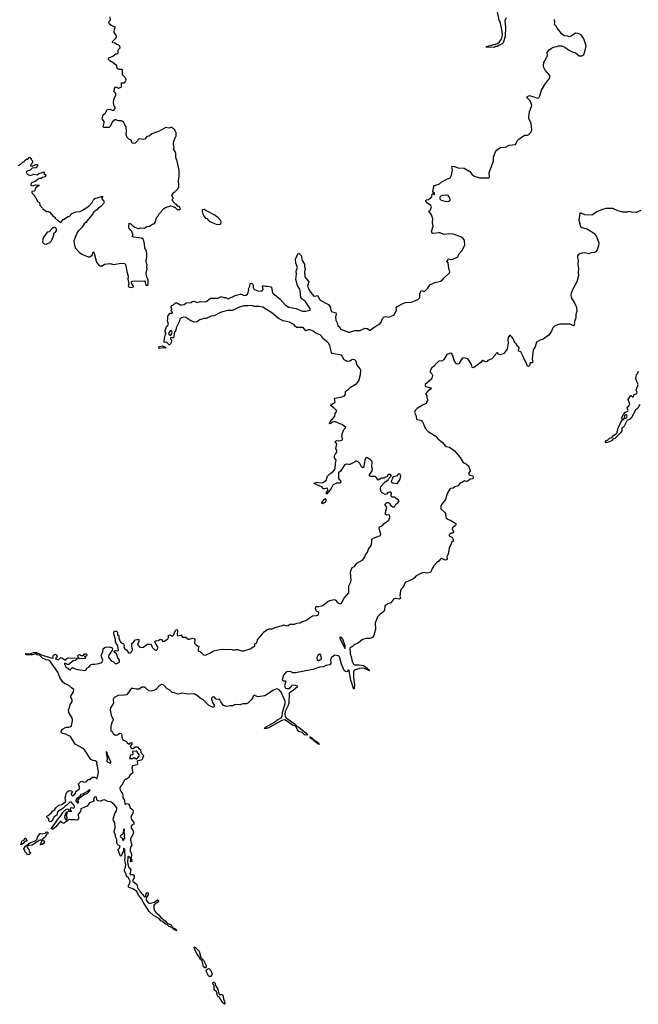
# Model space of a CAD drawing. Extents: x 2386897 to 2565480, y 579156 to 761880.
# Tile 143 of 191: x 2520458 to 2530271, y 643000 to 658611. Entities that reach past the tile are written whole.
import ezdxf

# ---------------------------------------------------------------- set-up
doc = ezdxf.new("R2010")
doc.units = 0

msp = doc.modelspace()

# ---------------------------------------------------------------- linework, layer by layer
at = {"layer": '0CON10XD'}
for points in [[(2520432, 656298), (2520475, 656320), (2520515, 656360), (2520525, 656360), (2520540, 656375), (2520545, 656390), (2520555, 656390), (2520565, 656400), (2520588, 656402), (2520615, 656430), (2520638, 656408), (2520640, 656395), (2520660, 656375), (2520660, 656345), (2520650, 656335), (2520650, 656325), (2520630, 656305), (2520630, 656295), (2520655, 656290), (2520715, 656317), (2520740, 656315), (2520743, 656305), (2520727, 656273), (2520716, 656264), (2520655, 656256), (2520622, 656228), (2520575, 656212), (2520562, 656195), (2520570, 656175), (2520587, 656157), (2520625, 656142), (2520685, 656162), (2520735, 656150), (2520760, 656175), (2520799, 656181), (2520845, 656200), (2520848, 656185), (2520840, 656175), (2520865, 656158), (2520870, 656145), (2520855, 656122), (2520818, 656112), (2520795, 656092), (2520765, 656092), (2520705, 656048), (2520643, 656027), (2520634, 656006), (2520635, 655990), (2520655, 655977), (2520715, 655992), (2520768, 655988), (2520760, 655975), (2520745, 655970), (2520704, 655936), (2520697, 655905), (2520686, 655894), (2520652, 655888), (2520650, 655865), (2520688, 655828), (2520690, 655815), (2520707, 655797), (2520741, 655731), (2520770, 655715), (2520775, 655670), (2520820, 655625), (2520823, 655613), (2520885, 655570), (2520915, 655570), (2520935, 655558), (2520982, 655502), (2521020, 655475), (2521023, 655463), (2521040, 655445), (2521064, 655434), (2521080, 655415), (2521105, 655400), (2521115, 655400), (2521155, 655450), (2521165, 655450), (2521183, 655467), (2521225, 655490), (2521245, 655490), (2521283, 655537), (2521353, 655567), (2521415, 655572), (2521455, 655590), (2521556, 655654), (2521608, 655715), (2521633, 655765), (2521652, 655778), (2521770, 655815), (2521772, 655805), (2521757, 655775), (2521793, 655735), (2521798, 655725), (2521793, 655705), (2521745, 655648), (2521705, 655622), (2521682, 655595), (2521634, 655566), (2521597, 655505), (2521542, 655445), (2521506, 655394), (2521482, 655375), (2521449, 655321), (2521378, 655255), (2521367, 655235), (2521319, 655105), (2521321, 655065), (2521340, 654995), (2521405, 654920), (2521444, 654894), (2521545, 654850), (2521575, 654850), (2521588, 654862), (2521605, 654880), (2521625, 654930), (2521641, 654905), (2521678, 654768), (2521707, 654727), (2521735, 654709), (2521765, 654710), (2521805, 654734), (2521845, 654742), (2521894, 654744), (2521945, 654731), (2522065, 654753), (2522125, 654748), (2522141, 654715), (2522159, 654615), (2522180, 654545), (2522171, 654495), (2522191, 654425), (2522181, 654385), (2522195, 654369), (2522235, 654367), (2522261, 654375), (2522264, 654385), (2522233, 654435), (2522230, 654455), (2522243, 654467), (2522435, 654470), (2522446, 654456), (2522452, 654412), (2522475, 654399), (2522490, 654405), (2522496, 654415), (2522497, 654485), (2522477, 654527), (2522466, 654585), (2522466, 654605), (2522482, 654655), (2522476, 654695), (2522480, 654725), (2522464, 654765), (2522464, 654795), (2522476, 654845), (2522475, 654910), (2522470, 654935), (2522441, 654995), (2522440, 655055), (2522427, 655107), (2522420, 655125), (2522390, 655145), (2522262, 655162), (2522242, 655172), (2522260, 655195), (2522237, 655255), (2522196, 655296), (2522187, 655325), (2522192, 655385), (2522222, 655375), (2522253, 655343), (2522285, 655323), (2522335, 655303), (2522355, 655303), (2522375, 655312), (2522435, 655308), (2522475, 655330), (2522515, 655337), (2522565, 655372), (2522595, 655380), (2522613, 655405), (2522621, 655455), (2522635, 655478), (2522658, 655505), (2522665, 655530), (2522702, 655565), (2522712, 655585), (2522744, 655616), (2522768, 655632), (2522855, 655658), (2522895, 655650), (2522905, 655640), (2522918, 655638), (2522955, 655600), (2522995, 655600), (2523010, 655615), (2522988, 655648), (2522972, 655652), (2522938, 655688), (2522922, 655692), (2522892, 655722), (2522890, 655735), (2522880, 655745), (2522880, 655765), (2522890, 655775), (2522890, 655785), (2522880, 655795), (2522880, 655815), (2522872, 655825), (2522875, 655840), (2522910, 655875), (2522925, 655880), (2522930, 655895), (2522970, 655935), (2522970, 655945), (2522980, 655955), (2522982, 655985), (2522977, 656055), (2522990, 656135), (2522987, 656225), (2522956, 656366), (2522932, 656425), (2522932, 656492), (2522922, 656522), (2522900, 656555), (2522908, 656585), (2522898, 656625), (2522900, 656665), (2522928, 656752), (2522940, 656765), (2522940, 656825), (2522930, 656835), (2522920, 656865), (2522905, 656880), (2522895, 656880), (2522875, 656902), (2522855, 656903), (2522825, 656894), (2522775, 656902), (2522661, 656839), (2522555, 656800), (2522510, 656765), (2522475, 656762), (2522445, 656718), (2522415, 656713), (2522357, 656723), (2522335, 656710), (2522325, 656690), (2522288, 656655), (2522265, 656650), (2522244, 656654), (2522225, 656700), (2522187, 656717), (2522164, 656744), (2522147, 656785), (2522153, 656845), (2522148, 656915), (2522123, 656943), (2522105, 656990), (2522075, 657008), (2522025, 657008), (2521985, 657022), (2521968, 657022), (2521922, 656985), (2521895, 656920), (2521875, 656900), (2521795, 656900), (2521780, 656915), (2521798, 656975), (2521797, 656995), (2521767, 657037), (2521780, 657105), (2521820, 657135), (2521845, 657188), (2521865, 657193), (2521905, 657188), (2521935, 657170), (2521950, 657175), (2521970, 657205), (2521970, 657225), (2521958, 657238), (2521948, 657295), (2521953, 657347), (2521982, 657415), (2521982, 657442), (2521952, 657475), (2521965, 657530), (2521975, 657548), (2522025, 657528), (2522065, 657540), (2522070, 657545), (2522070, 657605), (2522075, 657610), (2522118, 657612), (2522138, 657632), (2522148, 657655), (2522135, 657690), (2522090, 657735), (2522090, 657815), (2522082, 657822), (2522035, 657822), (2522015, 657832), (2522000, 657855), (2521998, 657878), (2521956, 657916), (2521887, 657957), (2521863, 657983), (2521873, 658005), (2521885, 658013), (2521937, 658033), (2521965, 658060), (2521985, 658070), (2522005, 658070), (2522020, 658085), (2522020, 658135), (2522050, 658165), (2522045, 658190), (2522030, 658205), (2521996, 658216), (2521967, 658237), (2521935, 658242), (2521928, 658255), (2521930, 658265), (2521979, 658311), (2521992, 658335), (2521992, 658355), (2521957, 658415), (2521963, 658467), (2521978, 658495), (2521909, 658519), (2521878, 658548), (2521873, 658577), (2521897, 658605), (2521893, 658655)], [(2528175, 658642), (2528153, 658595), (2528164, 658495), (2528160, 658345), (2528129, 658245), (2528106, 658224), (2528062, 658208), (2528035, 658187), (2528006, 658184), (2527985, 658169), (2527858, 658175), (2527860, 658185), (2527920, 658200), (2528037, 658233), (2528070, 658260), (2528099, 658301), (2528116, 658365), (2528111, 658425), (2528087, 658557), (2528066, 658605), (2528031, 658765)], [(2525325, 651310), (2525328, 651345), (2525341, 651375), (2525384, 651416), (2525425, 651443), (2525453, 651475), (2525460, 651495), (2525467, 651573), (2525480, 651625), (2525453, 651663), (2525450, 651690), (2525458, 651712), (2525474, 651726), (2525486, 651765), (2525487, 651785), (2525472, 651805), (2525472, 651825), (2525480, 651835), (2525488, 651885), (2525465, 651900), (2525463, 651917), (2525485, 651938), (2525525, 651932), (2525567, 651943), (2525578, 651952), (2525580, 651975), (2525570, 651995), (2525573, 652047), (2525600, 652115), (2525630, 652145), (2525570, 652195), (2525515, 652212), (2525465, 652238), (2525434, 652236), (2525415, 652228), (2525395, 652208), (2525372, 652205), (2525384, 652236), (2525456, 652325), (2525460, 652365), (2525488, 652405), (2525485, 652416), (2525435, 652463), (2525395, 652490), (2525391, 652505), (2525462, 652545), (2525451, 652605), (2525458, 652612), (2525554, 652626), (2525608, 652645), (2525628, 652675), (2525628, 652715), (2525634, 652726), (2525675, 652752), (2525704, 652786), (2525805, 652843), (2525839, 652885), (2525862, 652985), (2525868, 653055), (2525860, 653075), (2525810, 653135), (2525788, 653205), (2525775, 653217), (2525735, 653222), (2525695, 653198), (2525665, 653192), (2525645, 653198), (2525607, 653217), (2525560, 653290), (2525415, 653320), (2525404, 653335), (2525379, 653439), (2525360, 653475), (2525333, 653505), (2525264, 653555), (2525245, 653595), (2525225, 653617), (2525155, 653642), (2525115, 653671), (2525065, 653696), (2525035, 653695), (2524998, 653678), (2524955, 653731), (2524855, 653729), (2524835, 653745), (2524808, 653778), (2524735, 653818), (2524635, 653837), (2524565, 653872), (2524455, 653963), (2524312, 654052), (2524255, 654066), (2524185, 654066), (2524135, 654082), (2524075, 654072), (2524013, 654077), (2523930, 654050), (2523835, 654002), (2523755, 653999), (2523675, 653982), (2523634, 653966), (2523545, 653915), (2523495, 653910), (2523417, 653875), (2523378, 653872), (2523315, 653855), (2523265, 653821), (2523235, 653813), (2523174, 653835), (2523095, 653890), (2523055, 653896), (2523018, 653882), (2522996, 653864), (2522985, 653822), (2522942, 653725), (2522935, 653690), (2522913, 653657), (2522898, 653565), (2522885, 653562), (2522875, 653570), (2522850, 653565), (2522850, 653545), (2522860, 653540), (2522867, 653525), (2522861, 653495), (2522848, 653472), (2522835, 653458), (2522828, 653458), (2522785, 653500), (2522763, 653493), (2522748, 653498), (2522757, 653563), (2522773, 653627), (2522780, 653635), (2522765, 653660), (2522764, 653685), (2522784, 653745), (2522808, 653765), (2522817, 653783), (2522802, 653835), (2522810, 653865), (2522808, 653902), (2522815, 653920), (2522845, 653960), (2522875, 653960), (2522880, 653965), (2522878, 653978), (2522860, 653995), (2522860, 654005), (2522870, 654015), (2522858, 654055), (2522865, 654080), (2522898, 654092), (2522928, 654122), (2522955, 654120), (2523005, 654090), (2523025, 654090), (2523065, 654097), (2523100, 654120), (2523175, 654130), (2523199, 654141), (2523225, 654149), (2523275, 654130), (2523325, 654141), (2523405, 654140), (2523425, 654148), (2523465, 654182), (2523490, 654195), (2523605, 654198), (2523655, 654220), (2523690, 654205), (2523725, 654206), (2523766, 654186), (2523875, 654240), (2523955, 654262), (2523975, 654261), (2524015, 654239), (2524045, 654243), (2524069, 654261), (2524088, 654305), (2524093, 654325), (2524088, 654345), (2524106, 654384), (2524115, 654430), (2524135, 654432), (2524150, 654425), (2524162, 654395), (2524160, 654365), (2524170, 654345), (2524180, 654335), (2524235, 654314), (2524275, 654308), (2524306, 654314), (2524320, 654335), (2524310, 654385), (2524315, 654390), (2524335, 654392), (2524364, 654384), (2524395, 654387), (2524440, 654375), (2524456, 654355), (2524460, 654295), (2524473, 654273), (2524590, 654180), (2524670, 654090), (2524725, 654052), (2524845, 654032), (2524945, 653992), (2524995, 653988), (2525066, 654005), (2525066, 654025), (2525052, 654055), (2524986, 654146), (2524939, 654179), (2524915, 654205), (2524908, 654318), (2524900, 654340), (2524863, 654395), (2524840, 654490), (2524848, 654578), (2524845, 654625), (2524862, 654685), (2524838, 654752), (2524833, 654815), (2524875, 654908), (2524895, 654900), (2524922, 654872), (2524941, 654795), (2524974, 654735), (2524974, 654694), (2524984, 654664), (2524978, 654615), (2524983, 654535), (2525044, 654455), (2525023, 654385), (2525057, 654315), (2525125, 654229), (2525135, 654227), (2525181, 654241), (2525225, 654164), (2525356, 654096), (2525388, 654048), (2525395, 654005), (2525405, 653986), (2525472, 653962), (2525479, 653945), (2525466, 653895), (2525472, 653845), (2525492, 653805), (2525504, 653764), (2525534, 653735), (2525546, 653706), (2525675, 653658), (2525695, 653658), (2525775, 653683), (2525856, 653684), (2525935, 653723), (2525975, 653717), (2526005, 653688), (2526015, 653687), (2526096, 653745), (2526164, 653785), (2526194, 653815), (2526211, 653875), (2526239, 653901), (2526265, 653907), (2526315, 653893), (2526392, 653925), (2526429, 653991), (2526434, 654015), (2526429, 654045), (2526444, 654065), (2526545, 654116), (2526585, 654126), (2526675, 654133), (2526775, 654173), (2526803, 654205), (2526807, 654265), (2526825, 654320), (2526865, 654308), (2526882, 654308), (2526932, 654355), (2526965, 654408), (2527045, 654442), (2527135, 654468), (2527159, 654481), (2527191, 654519), (2527273, 654597), (2527282, 654615), (2527267, 654665), (2527252, 654755), (2527245, 654770), (2527230, 654775), (2527242, 654788), (2527252, 654818), (2527295, 654807), (2527327, 654813), (2527406, 654854), (2527424, 654895), (2527469, 654945), (2527517, 655035), (2527511, 655115), (2527485, 655147), (2527455, 655167), (2527335, 655210), (2527276, 655214), (2527185, 655207), (2527125, 655232), (2527105, 655234), (2527015, 655221), (2527000, 655225), (2526990, 655255), (2527014, 655336), (2527006, 655395), (2527009, 655455), (2526991, 655515), (2526948, 655575), (2526972, 655595), (2526988, 655645), (2526978, 655668), (2526925, 655700), (2526900, 655735), (2526900, 655745), (2526910, 655755), (2526945, 655762), (2526998, 655802), (2527000, 655845), (2527012, 655858), (2527038, 655842), (2527038, 655868), (2527022, 655872), (2527010, 655885), (2527028, 655965), (2527037, 655983), (2527115, 656010), (2527146, 656034), (2527244, 656086), (2527286, 656104), (2527307, 656145), (2527322, 656225), (2527310, 656290), (2527354, 656284), (2527415, 656264), (2527510, 656255), (2527596, 656206), (2527631, 656161), (2527665, 656132), (2527750, 656105), (2527897, 656103), (2527912, 656115), (2527904, 656186), (2527960, 656325), (2527974, 656375), (2527972, 656435), (2527992, 656475), (2528004, 656516), (2528025, 656546), (2528082, 656585), (2528165, 656591), (2528220, 656620), (2528320, 656630), (2528330, 656640), (2528353, 656695), (2528375, 656719), (2528465, 656778), (2528515, 656779), (2528528, 656785), (2528572, 656835), (2528584, 656865), (2528571, 656965), (2528536, 657045), (2528533, 657065), (2528543, 657157), (2528579, 657235), (2528580, 657255), (2528556, 657326), (2528498, 657385), (2528545, 657408), (2528615, 657390), (2528665, 657365), (2528691, 657375), (2528709, 657405), (2528735, 657494), (2528787, 657583), (2528865, 657689), (2528869, 657705), (2528866, 657725), (2528795, 657813), (2528774, 657854), (2528769, 657885), (2528774, 657935), (2528800, 657975), (2528813, 658015), (2528830, 658035), (2528832, 658055), (2528824, 658074), (2528825, 658090), (2528856, 658134), (2528895, 658160), (2528945, 658182), (2528985, 658188), (2529005, 658198), (2529055, 658198), (2529106, 658176), (2529164, 658134), (2529222, 658102), (2529275, 658087), (2529335, 658040), (2529375, 658037), (2529405, 658060), (2529412, 658075), (2529434, 658145), (2529442, 658195), (2529408, 658308), (2529374, 658354), (2529341, 658381), (2529315, 658392), (2529275, 658396), (2529205, 658352), (2529175, 658342), (2529152, 658352), (2529094, 658354), (2529052, 658385), (2529038, 658415), (2528986, 658476), (2528973, 658503), (2528942, 658535), (2528948, 658565), (2528940, 658615)], [(2527225, 655730), (2527265, 655732), (2527285, 655750), (2527287, 655773), (2527272, 655805), (2527255, 655822), (2527235, 655827), (2527165, 655822), (2527140, 655815), (2527122, 655795), (2527123, 655773), (2527145, 655748), (2527225, 655730)], [(2523625, 655362), (2523650, 655375), (2523652, 655405), (2523636, 655436), (2523602, 655475), (2523545, 655518), (2523442, 655572), (2523415, 655580), (2523385, 655600), (2523352, 655598), (2523350, 655565), (2523360, 655555), (2523362, 655535), (2523385, 655490), (2523407, 655467), (2523425, 655458), (2523465, 655418), (2523519, 655389), (2523575, 655370), (2523625, 655362)], [(2530310, 655585), (2530235, 655553), (2530165, 655558), (2530125, 655568), (2530095, 655560), (2530025, 655560), (2529945, 655580), (2529865, 655617), (2529755, 655617), (2529685, 655598), (2529625, 655570), (2529535, 655510), (2529425, 655517), (2529365, 655545), (2529345, 655544), (2529329, 655435), (2529353, 655333), (2529375, 655317), (2529455, 655293), (2529520, 655260), (2529566, 655226), (2529600, 655185), (2529642, 655075), (2529639, 655025), (2529617, 654963), (2529595, 654932), (2529575, 654918), (2529525, 654914), (2529485, 654900), (2529425, 654914), (2529375, 654912), (2529326, 654895), (2529305, 654865), (2529305, 654835), (2529315, 654795), (2529311, 654735), (2529320, 654665), (2529314, 654605), (2529322, 654555), (2529295, 654453), (2529233, 654337), (2529207, 654275), (2529202, 654245), (2529213, 654193), (2529247, 654145), (2529291, 654051), (2529294, 653985), (2529281, 653939), (2529281, 653921), (2529281, 653885), (2529260, 653825), (2529252, 653768), (2529245, 653760), (2529195, 653783), (2529025, 653784), (2528945, 653756), (2528914, 653726), (2528896, 653674), (2528849, 653611), (2528763, 653547), (2528715, 653531), (2528655, 653496), (2528633, 653427), (2528601, 653375), (2528589, 653235), (2528597, 653183), (2528585, 653170), (2528555, 653170), (2528550, 653165), (2528548, 653135), (2528528, 653112), (2528515, 653116), (2528505, 653130), (2528496, 653166), (2528474, 653195), (2528432, 653295), (2528405, 653343), (2528375, 653354), (2528369, 653365), (2528372, 653388), (2528382, 653398), (2528380, 653415), (2528355, 653430), (2528340, 653465), (2528318, 653488), (2528303, 653517), (2528286, 653555), (2528255, 653596), (2528244, 653606), (2528228, 653605), (2528208, 653572), (2528202, 653535), (2528208, 653485), (2528190, 653385), (2528139, 653321), (2528085, 653300), (2528055, 653310), (2528038, 653328), (2528025, 653330), (2528000, 653305), (2528000, 653295), (2527948, 653232), (2527885, 653210), (2527875, 653190), (2527845, 653188), (2527805, 653210), (2527795, 653210), (2527772, 653178), (2527655, 653089), (2527634, 653095), (2527622, 653145), (2527583, 653213), (2527565, 653232), (2527545, 653240), (2527491, 653251), (2527475, 653247), (2527425, 653157), (2527405, 653148), (2527385, 653154), (2527357, 653195), (2527325, 653298), (2527314, 653314), (2527295, 653324), (2527235, 653301), (2527186, 653224), (2527166, 653204), (2527105, 653198), (2527048, 653145), (2527036, 653124), (2526995, 653092), (2526971, 653045), (2526971, 653025), (2526997, 652997), (2527004, 652975), (2527001, 652945), (2526984, 652906), (2526890, 652825), (2526892, 652805), (2526905, 652793), (2526955, 652778), (2526977, 652777), (2526990, 652765), (2526928, 652715), (2526900, 652685), (2526900, 652675), (2526918, 652655), (2526918, 652618), (2526928, 652595), (2526928, 652575), (2526910, 652545), (2526908, 652525), (2526845, 652498), (2526762, 652445), (2526732, 652415), (2526722, 652385), (2526742, 652342), (2526752, 652282), (2526763, 652273), (2526820, 652260), (2526844, 652244), (2526860, 652215), (2526888, 652135), (2526935, 652080), (2527060, 652010), (2527091, 651965), (2527158, 651915), (2527215, 651846), (2527275, 651832), (2527353, 651773), (2527445, 651668), (2527495, 651588), (2527545, 651564), (2527576, 651536), (2527606, 651465), (2527606, 651454), (2527582, 651425), (2527583, 651395), (2527645, 651377), (2527653, 651345), (2527645, 651333), (2527605, 651324), (2527564, 651296), (2527545, 651291), (2527515, 651300), (2527483, 651277), (2527445, 651263), (2527409, 651221), (2527358, 651205), (2527335, 651186), (2527295, 651179), (2527276, 651165), (2527240, 651100), (2527213, 651005), (2527155, 650932), (2527136, 650895), (2527136, 650855), (2527194, 650804), (2527210, 650780), (2527216, 650725), (2527225, 650711), (2527251, 650691), (2527305, 650668), (2527378, 650625), (2527378, 650605), (2527370, 650590), (2527336, 650564)], [(2520875, 655053), (2520935, 655078), (2520962, 655105), (2521000, 655195), (2521000, 655225), (2521020, 655235), (2521040, 655265), (2521040, 655295), (2521018, 655318), (2521005, 655320), (2520995, 655310), (2520985, 655310), (2520925, 655250), (2520895, 655240), (2520835, 655160), (2520823, 655125), (2520822, 655085), (2520845, 655058), (2520875, 655053)], [(2522855, 653610), (2522867, 653623), (2522878, 653655), (2522872, 653675), (2522855, 653687), (2522845, 653680), (2522818, 653635), (2522824, 653624), (2522845, 653610), (2522855, 653610)], [(2522675, 653400), (2522663, 653415), (2522675, 653428), (2522725, 653438), (2522753, 653423), (2522778, 653418), (2522765, 653404), (2522735, 653408), (2522675, 653400)], [(2530295, 652508), (2530265, 652450), (2530228, 652422), (2530156, 652295), (2530125, 652268), (2530095, 652260), (2530042, 652158), (2530011, 652135), (2530007, 652095), (2529985, 652056), (2529899, 651971), (2529869, 651961), (2529845, 651935), (2529795, 651913), (2529755, 651905), (2529745, 651915), (2529765, 651942), (2529788, 651952), (2529815, 651975), (2529852, 651988), (2529879, 652021), (2529930, 652055), (2529952, 652135), (2529998, 652242), (2530022, 652268), (2530035, 652270), (2530052, 652288), (2530075, 652291), (2530085, 652299), (2530092, 652325), (2530087, 652337), (2530075, 652346), (2530054, 652336), (2530048, 652292), (2530040, 652280), (2530015, 652280), (2530010, 652305), (2530035, 652353), (2530065, 652386), (2530102, 652405), (2530110, 652415), (2530094, 652455), (2530127, 652495), (2530134, 652515), (2530112, 652588), (2530145, 652650), (2530155, 652652), (2530185, 652630), (2530195, 652630), (2530202, 652665), (2530246, 652684), (2530250, 652705), (2530238, 652735), (2530267, 652825), (2530264, 652845), (2530246, 652875), (2530234, 652925), (2530241, 652985), (2530261, 653009), (2530273, 653037)], [(2520984, 645776), (2520965, 645778), (2520963, 645785), (2520975, 645805), (2521074, 645946), (2521111, 645989), (2521141, 646039), (2521192, 646088), (2521215, 646098), (2521226, 646096), (2521232, 646085), (2521232, 646062), (2521265, 646060), (2521275, 646050), (2521280, 646065), (2521260, 646085), (2521268, 646115), (2521275, 646120), (2521315, 646112), (2521325, 646130), (2521322, 646155), (2521293, 646173), (2521280, 646205), (2521253, 646207), (2521204, 646155), (2521173, 646137), (2521140, 646105), (2521060, 646050), (2521045, 645997), (2521002, 645975), (2520970, 645905), (2520950, 645895), (2520925, 645898), (2520918, 645915), (2520920, 645945), (2520905, 645950), (2520894, 645964), (2520890, 645985), (2520928, 646002), (2520930, 646015), (2520959, 646031), (2520976, 646064), (2521013, 646087), (2521032, 646115), (2521078, 646155), (2521125, 646167), (2521188, 646215), (2521181, 646275), (2521189, 646309), (2521194, 646345), (2521205, 646363), (2521245, 646392), (2521280, 646385), (2521290, 646375), (2521290, 646365), (2521273, 646345), (2521272, 646325), (2521295, 646310), (2521315, 646312), (2521345, 646350), (2521350, 646375), (2521407, 646415), (2521409, 646459), (2521392, 646485), (2521392, 646495), (2521422, 646528), (2521445, 646536), (2521475, 646522), (2521505, 646528), (2521525, 646539), (2521545, 646566), (2521578, 646562), (2521594, 646585), (2521615, 646601), (2521645, 646600), (2521660, 646595), (2521675, 646580), (2521685, 646580), (2521710, 646675), (2521692, 646782), (2521680, 646805), (2521688, 646835), (2521673, 646853), (2521662, 646862), (2521625, 646867), (2521584, 646884), (2521486, 647036), (2521455, 647061), (2521335, 647122), (2521265, 647245), (2521225, 647260), (2521191, 647281), (2521135, 647293), (2521114, 647314), (2521115, 647332), (2521138, 647362), (2521195, 647394), (2521235, 647394), (2521265, 647403), (2521277, 647415), (2521294, 647495), (2521293, 647525), (2521236, 647625), (2521230, 647665), (2521250, 647705), (2521256, 647754), (2521276, 647775), (2521288, 647802), (2521290, 647825), (2521269, 647865), (2521268, 647885), (2521310, 647955), (2521314, 647994), (2521278, 648018), (2521250, 648050), (2521170, 648085), (2521137, 648115), (2521095, 648184), (2521065, 648265), (2520935, 648444), (2520915, 648459), (2520875, 648462), (2520819, 648489), (2520774, 648534), (2520735, 648540), (2520708, 648558), (2520682, 648548), (2520661, 648541), (2520565, 648541), (2520554, 648544), (2520549, 648555), (2520555, 648561), (2520621, 648559), (2520675, 648579), (2520725, 648579), (2520803, 648543), (2520950, 648495), (2520985, 648490), (2520990, 648495), (2520990, 648525), (2521015, 648550), (2521035, 648542), (2521052, 648515), (2521040, 648495), (2521020, 648485), (2521030, 648475), (2521066, 648464), (2521080, 648465), (2521090, 648475), (2521090, 648485), (2521107, 648493), (2521125, 648493), (2521175, 648462), (2521187, 648463), (2521205, 648482), (2521225, 648491), (2521357, 648487), (2521368, 648472), (2521345, 648453), (2521305, 648448), (2521265, 648410), (2521255, 648410), (2521242, 648388), (2521215, 648390), (2521175, 648410), (2521170, 648405), (2521168, 648395), (2521192, 648352), (2521226, 648326), (2521235, 648310), (2521255, 648301), (2521266, 648304), (2521274, 648326), (2521295, 648342), (2521335, 648318), (2521375, 648306), (2521489, 648291), (2521505, 648300), (2521526, 648334), (2521555, 648346), (2521593, 648387), (2521614, 648394), (2521645, 648391), (2521715, 648401), (2521761, 648419), (2521776, 648455), (2521753, 648515), (2521752, 648535), (2521776, 648585), (2521780, 648635), (2521815, 648660), (2521885, 648669), (2521923, 648653), (2521930, 648635), (2521923, 648615), (2521872, 648538), (2521869, 648505), (2521874, 648495), (2521908, 648445), (2521945, 648428), (2521972, 648405), (2522000, 648405), (2522039, 648425), (2522043, 648455), (2522012, 648495), (2521992, 648555), (2521965, 648578), (2521957, 648595), (2521960, 648605), (2521975, 648610), (2522015, 648602), (2522024, 648616), (2522012, 648685), (2521979, 648745), (2521977, 648785), (2521950, 648875), (2521953, 648905), (2521965, 648918), (2521997, 648917), (2522008, 648895), (2522010, 648855), (2522030, 648845), (2522028, 648805), (2522050, 648755), (2522062, 648735), (2522106, 648716), (2522114, 648695), (2522112, 648665), (2522125, 648638), (2522155, 648613), (2522185, 648572), (2522215, 648574), (2522239, 648595), (2522246, 648625), (2522234, 648676), (2522239, 648721), (2522268, 648745), (2522285, 648772), (2522335, 648790), (2522350, 648785), (2522347, 648755), (2522327, 648705), (2522365, 648662), (2522385, 648656), (2522417, 648663), (2522485, 648708), (2522525, 648712), (2522543, 648703), (2522561, 648665), (2522602, 648622), (2522615, 648613), (2522635, 648617), (2522656, 648656), (2522607, 648735), (2522602, 648755), (2522607, 648763), (2522660, 648770), (2522685, 648788), (2522705, 648782), (2522725, 648760), (2522755, 648760), (2522808, 648795), (2522820, 648815), (2522820, 648855), (2522845, 648858), (2522865, 648840), (2522888, 648842), (2522900, 648855), (2522928, 648925), (2522945, 648942), (2522955, 648940), (2522962, 648925), (2522958, 648855), (2522965, 648840), (2523018, 648852), (2523025, 648860), (2523030, 648835), (2523042, 648822), (2523095, 648820), (2523128, 648788), (2523145, 648787), (2523197, 648803), (2523225, 648798), (2523236, 648786), (2523238, 648775), (2523228, 648725), (2523255, 648700), (2523300, 648675), (2523288, 648632), (2523290, 648605), (2523328, 648588), (2523375, 648540), (2523405, 648537), (2523425, 648544), (2523475, 648566), (2523518, 648595), (2523535, 648607), (2523585, 648613), (2523632, 648628), (2523685, 648633), (2523825, 648628), (2523855, 648613), (2523886, 648624), (2523915, 648626), (2523975, 648604), (2524015, 648602), (2524112, 648635), (2524188, 648682), (2524190, 648715), (2524218, 648732), (2524231, 648779), (2524335, 648905), (2524385, 648941), (2524415, 648954), (2524464, 648954), (2524505, 648976), (2524624, 649006), (2524645, 649017), (2524695, 649001), (2524714, 649006), (2524745, 649026), (2524815, 649028), (2524855, 649042), (2524905, 649048), (2524940, 649070), (2524996, 649084), (2525055, 649130), (2525105, 649160), (2525165, 649164), (2525198, 649175), (2525204, 649205), (2525199, 649215), (2525185, 649222), (2525165, 649234), (2525159, 649245), (2525150, 649275), (2525155, 649300), (2525165, 649306), (2525205, 649305), (2525265, 649325), (2525344, 649386), (2525375, 649400), (2525447, 649417), (2525465, 649410), (2525505, 649368), (2525525, 649356), (2525555, 649352), (2525565, 649361), (2525605, 649440), (2525678, 649525), (2525677, 649637), (2525709, 649701), (2525714, 649725), (2525706, 649844), (2525712, 649875), (2525734, 649925), (2525766, 649944), (2525807, 649993), (2525900, 650045), (2525930, 650095), (2525942, 650128), (2525973, 650167), (2525990, 650215), (2526031, 650275), (2526044, 650325), (2526045, 650368), (2526062, 650388), (2526125, 650411), (2526179, 650431), (2526189, 650455), (2526170, 650505), (2526160, 650555), (2526172, 650568), (2526210, 650585), (2526238, 650625), (2526313, 650677), (2526330, 650725), (2526325, 650758), (2526315, 650762), (2526275, 650758), (2526262, 650765), (2526262, 650798), (2526281, 650875), (2526273, 650893), (2526255, 650910), (2526253, 650927), (2526280, 650955), (2526307, 650957), (2526323, 650943), (2526345, 650908), (2526378, 650888), (2526402, 650888), (2526422, 650928), (2526455, 650950), (2526478, 650985), (2526455, 651010), (2526433, 651013), (2526405, 651040), (2526365, 651040), (2526350, 651055), (2526358, 651105), (2526345, 651120), (2526325, 651122), (2526300, 651115), (2526275, 651088), (2526255, 651082), (2526205, 651112), (2526194, 651124), (2526186, 651146), (2526179, 651175), (2526185, 651208), (2526250, 651280), (2526303, 651317), (2526314, 651336), (2526348, 651372), (2526350, 651385), (2526338, 651398), (2526305, 651398), (2526285, 651370), (2526255, 651360), (2526238, 651342), (2526195, 651340), (2526145, 651308), (2526122, 651342), (2526095, 651367), (2526026, 651366), (2526008, 651375), (2526004, 651396), (2526050, 651460), (2526053, 651483), (2526044, 651524), (2526047, 651595), (2526042, 651612), (2526020, 651635), (2525976, 651666), (2525955, 651670), (2525948, 651665), (2525935, 651630), (2525917, 651525), (2525905, 651510), (2525895, 651510), (2525881, 651521), (2525852, 651575), (2525829, 651599), (2525805, 651612), (2525785, 651610), (2525770, 651595), (2525695, 651560), (2525675, 651557), (2525643, 651563), (2525625, 651559), (2525605, 651544), (2525544, 651455), (2525514, 651425), (2525515, 651338), (2525558, 651285), (2525535, 651262), (2525485, 651261), (2525431, 651239), (2525390, 651165), (2525325, 651090), (2525327, 651115), (2525344, 651145), (2525344, 651165), (2525335, 651182), (2525295, 651172), (2525265, 651174), (2525255, 651200), (2525130, 651255), (2525130, 651265), (2525175, 651280), (2525225, 651267), (2525265, 651272), (2525325, 651310)], [(2526445, 651260), (2526480, 651305), (2526502, 651368), (2526500, 651395), (2526485, 651410), (2526462, 651408), (2526437, 651373), (2526405, 651370), (2526372, 651358), (2526370, 651335), (2526353, 651307), (2526352, 651285), (2526375, 651268), (2526445, 651260)], [(2525265, 650934), (2525248, 650945), (2525250, 650955), (2525285, 651006), (2525305, 651022), (2525316, 651005), (2525312, 650975), (2525297, 650955), (2525265, 650934)], [(2527336, 650564), (2527321, 650555), (2527316, 650535), (2527338, 650495), (2527336, 650474), (2527325, 650468), (2527305, 650472), (2527295, 650468), (2527270, 650445), (2527268, 650435), (2527274, 650424), (2527316, 650406), (2527336, 650365), (2527336, 650345), (2527314, 650326), (2527292, 650275), (2527268, 650242), (2527267, 650185), (2527249, 650125), (2527232, 650095), (2527238, 650065), (2527228, 650045), (2527205, 650040), (2527165, 650063), (2527144, 650066), (2527126, 650054), (2527107, 650025), (2527068, 650002), (2527025, 649953), (2526999, 649911), (2526984, 649866), (2526972, 649848), (2526925, 649838), (2526855, 649848), (2526748, 649792), (2526715, 649755), (2526686, 649734), (2526575, 649690), (2526539, 649615), (2526510, 649580), (2526498, 649555), (2526489, 649475), (2526496, 649434), (2526475, 649425), (2526432, 649432), (2526415, 649435), (2526395, 649428), (2526345, 649364), (2526295, 649350), (2526261, 649329), (2526249, 649311), (2526242, 649248), (2526232, 649228), (2526215, 649211), (2526175, 649188), (2526136, 649145), (2526098, 649045), (2526100, 648955), (2526090, 648905), (2526074, 648845), (2526055, 648816), (2526015, 648802), (2525955, 648800), (2525897, 648785), (2525831, 648729), (2525765, 648701), (2525735, 648675), (2525705, 648659), (2525696, 648645), (2525701, 648555), (2525717, 648517), (2525734, 648434), (2525755, 648394), (2525775, 648382), (2525845, 648381), (2525905, 648370), (2525936, 648355), (2526010, 648295), (2525995, 648294), (2525927, 648327), (2525885, 648331), (2525848, 648325), (2525765, 648299), (2525754, 648265), (2525754, 648174), (2525769, 648065), (2525765, 648000), (2525755, 648002), (2525745, 648027), (2525712, 648142), (2525684, 648294), (2525675, 648300), (2525665, 648298), (2525658, 648275), (2525645, 648270), (2525625, 648276), (2525605, 648294), (2525562, 648392), (2525536, 648495), (2525525, 648514), (2525510, 648525), (2525455, 648534), (2525403, 648497), (2525388, 648465), (2525391, 648405), (2525376, 648384), (2525316, 648374), (2525277, 648353), (2525215, 648345), (2525107, 648307), (2524835, 648255), (2524790, 648255), (2524755, 648278), (2524697, 648273), (2524677, 648263), (2524643, 648217), (2524623, 648145), (2524635, 648127), (2524675, 648131), (2524680, 648125), (2524659, 648051), (2524661, 648035), (2524675, 648015), (2524695, 648005), (2524725, 648009), (2524751, 648025), (2524785, 648061), (2524805, 648067), (2524846, 648056), (2524862, 648035), (2524796, 647974), (2524734, 647935), (2524727, 647775), (2524712, 647725), (2524671, 647645), (2524662, 647595), (2524669, 647565), (2524684, 647544), (2524810, 647450), (2524839, 647419), (2524885, 647395), (2524995, 647305), (2525021, 647275), (2525015, 647269), (2524975, 647272), (2524940, 647310), (2524888, 647328), (2524863, 647353), (2524839, 647409), (2524785, 647425), (2524675, 647505), (2524655, 647511), (2524615, 647502), (2524405, 647385), (2524375, 647373), (2524338, 647375), (2524359, 647395), (2524498, 647472), (2524535, 647503), (2524606, 647544), (2524620, 647565), (2524628, 647625), (2524669, 647771), (2524669, 647809), (2524605, 647949), (2524575, 647987), (2524555, 647998), (2524535, 648000), (2524485, 647980), (2524345, 647890), (2524235, 647877), (2524175, 647900), (2524163, 647887), (2524152, 647855), (2524128, 647825), (2524075, 647777), (2524054, 647766), (2523995, 647762), (2523950, 647750), (2523875, 647751), (2523835, 647731), (2523795, 647734), (2523745, 647724), (2523690, 647740), (2523646, 647796), (2523625, 647840), (2523605, 647833), (2523575, 647838), (2523548, 647868), (2523525, 647876), (2523508, 647865), (2523500, 647845), (2523518, 647785), (2523543, 647743), (2523542, 647725), (2523525, 647708), (2523452, 647742), (2523368, 647828), (2523318, 647855), (2523280, 647890), (2523225, 647922), (2523115, 647920), (2523045, 647935), (2522965, 647916), (2522915, 647940), (2522875, 647946), (2522847, 647977), (2522795, 648003), (2522745, 648062), (2522725, 648072), (2522705, 648072), (2522669, 648051), (2522615, 647990), (2522585, 647975), (2522545, 647965), (2522505, 647970), (2522455, 648018), (2522435, 648027), (2522395, 648026), (2522352, 647998), (2522305, 647997), (2522255, 648009), (2522225, 648006), (2522155, 647909), (2522119, 647901), (2522022, 647898), (2521987, 647883), (2521958, 647862), (2521942, 647835), (2521946, 647775), (2521899, 647699), (2521894, 647665), (2521908, 647585), (2521938, 647515), (2521934, 647495), (2521912, 647455), (2521912, 647435), (2521904, 647416), (2521905, 647340), (2521923, 647323), (2521938, 647295), (2521975, 647268), (2522005, 647273), (2522045, 647297), (2522065, 647296), (2522079, 647275), (2522076, 647225), (2522095, 647193), (2522150, 647165), (2522162, 647145), (2522185, 647128), (2522205, 647132), (2522215, 647147), (2522235, 647150), (2522237, 647125), (2522210, 647095), (2522210, 647085), (2522221, 647071), (2522235, 647058), (2522255, 647057), (2522295, 647082), (2522325, 647080), (2522355, 647050), (2522375, 647040), (2522377, 646995), (2522420, 646945), (2522407, 646895), (2522398, 646882), (2522385, 646873), (2522338, 646862), (2522322, 646848), (2522328, 646805), (2522320, 646795), (2522245, 646780), (2522237, 646745), (2522252, 646675), (2522248, 646665), (2522209, 646641), (2522185, 646594), (2522155, 646572), (2522135, 646568), (2522122, 646555), (2522077, 646475), (2522055, 646453), (2522047, 646425), (2522051, 646395), (2522086, 646336), (2522092, 646315), (2522092, 646275), (2522120, 646235), (2522128, 646175), (2522138, 646172), (2522165, 646183), (2522187, 646175), (2522209, 646115), (2522251, 646085), (2522258, 646065), (2522254, 646035), (2522222, 645965), (2522231, 645931), (2522270, 645885), (2522266, 645854), (2522240, 645845), (2522228, 645825), (2522228, 645795), (2522255, 645762), (2522262, 645715), (2522218, 645625), (2522216, 645605), (2522236, 645525), (2522216, 645494), (2522208, 645455), (2522208, 645435), (2522229, 645385), (2522228, 645315), (2522238, 645265), (2522225, 645258), (2522214, 645264), (2522220, 645305), (2522210, 645325), (2522185, 645347), (2522175, 645340), (2522167, 645255), (2522184, 645175), (2522202, 645162), (2522219, 645135), (2522218, 645112), (2522205, 645070), (2522215, 645053), (2522235, 645060), (2522256, 645056), (2522273, 645035), (2522274, 645005), (2522249, 644965), (2522253, 644955), (2522317, 644897), (2522331, 644835), (2522353, 644815), (2522368, 644785), (2522430, 644710), (2522445, 644706), (2522456, 644714), (2522465, 644752), (2522474, 644766), (2522485, 644771), (2522497, 644767), (2522494, 644736), (2522470, 644700), (2522464, 644655), (2522472, 644635), (2522495, 644610), (2522515, 644601), (2522535, 644601), (2522598, 644622), (2522644, 644656), (2522662, 644645), (2522661, 644635), (2522642, 644615), (2522598, 644582), (2522587, 644565), (2522583, 644523), (2522596, 644485), (2522616, 644455), (2522672, 644412), (2522694, 644374), (2522765, 644325), (2522795, 644289), (2522858, 644258), (2522879, 644219), (2522922, 644195), (2522948, 644165), (2522905, 644185), (2522869, 644219), (2522830, 644235), (2522801, 644261), (2522765, 644277), (2522725, 644315), (2522698, 644325), (2522669, 644359), (2522625, 644388), (2522578, 644408), (2522511, 644471), (2522411, 644631), (2522397, 644667), (2522341, 644731), (2522316, 644786), (2522265, 644826), (2522185, 644858), (2522182, 644885), (2522205, 644922), (2522209, 644955), (2522185, 645006), (2522151, 645031), (2522145, 645060), (2522121, 645115), (2522121, 645135), (2522135, 645168), (2522140, 645215), (2522138, 645245), (2522123, 645285), (2522133, 645325), (2522126, 645455), (2522105, 645470), (2522102, 645445), (2522108, 645435), (2522091, 645409), (2522075, 645360), (2522065, 645350), (2522055, 645350), (2522018, 645445), (2522018, 645455), (2522040, 645475), (2522050, 645505), (2522015, 645528), (2522002, 645552), (2521996, 645576), (2521999, 645615), (2521980, 645655), (2521978, 645685), (2521956, 645726), (2521956, 645745), (2521973, 645797), (2521969, 645885), (2521948, 645915), (2521943, 645933), (2521969, 646025), (2521988, 646055), (2522001, 646095), (2521999, 646115), (2521955, 646169), (2521905, 646210), (2521855, 646218), (2521805, 646241), (2521775, 646237), (2521745, 646221), (2521695, 646228), (2521683, 646243), (2521677, 646285), (2521665, 646292), (2521641, 646279), (2521632, 646265), (2521628, 646238), (2521638, 646222), (2521564, 646196), (2521526, 646144), (2521429, 646101), (2521420, 646055), (2521386, 646015), (2521388, 645945), (2521375, 645926), (2521365, 645921), (2521335, 645927), (2521265, 645923), (2521245, 645930), (2521165, 645872), (2521145, 645872), (2521123, 645883), (2521115, 645900), (2521105, 645902), (2521025, 645809), (2520984, 645776)], [(2525615, 648640), (2525622, 648655), (2525618, 648685), (2525585, 648789), (2525565, 648818), (2525540, 648820), (2525532, 648815), (2525534, 648805), (2525615, 648640)], [(2521408, 648478), (2521383, 648503), (2521380, 648515), (2521386, 648534), (2521405, 648546), (2521435, 648532), (2521465, 648530), (2521484, 648556), (2521512, 648555), (2521523, 648545), (2521515, 648522), (2521480, 648515), (2521502, 648502), (2521495, 648484), (2521408, 648478)], [(2525191, 648451), (2525205, 648452), (2525240, 648475), (2525244, 648485), (2525234, 648535), (2525225, 648549), (2525215, 648551), (2525191, 648539), (2525171, 648495), (2525175, 648463), (2525191, 648451)], [(2525205, 647120), (2525145, 647161), (2525119, 647189), (2525080, 647215), (2525061, 647239), (2525065, 647242), (2525085, 647231), (2525118, 647198), (2525199, 647145), (2525209, 647125), (2525205, 647120)], [(2521895, 646823), (2521902, 646828), (2521904, 646845), (2521852, 646962), (2521845, 646992), (2521832, 647008), (2521828, 646992), (2521846, 646905), (2521840, 646855), (2521852, 646842), (2521895, 646823)], [(2522315, 646890), (2522352, 646935), (2522358, 646945), (2522352, 646955), (2522320, 647005), (2522306, 647016), (2522245, 647010), (2522252, 646968), (2522242, 646958), (2522215, 646950), (2522200, 646895), (2522245, 646898), (2522265, 646910), (2522285, 646910), (2522305, 646890), (2522315, 646890)], [(2521385, 646192), (2521398, 646205), (2521378, 646225), (2521411, 646279), (2521440, 646295), (2521469, 646321), (2521526, 646344), (2521571, 646385), (2521576, 646395), (2521572, 646402), (2521565, 646403), (2521539, 646381), (2521465, 646336), (2521426, 646324), (2521409, 646291), (2521365, 646264), (2521347, 646235), (2521348, 646225), (2521370, 646195), (2521385, 646192)], [(2521205, 645930), (2521212, 645955), (2521198, 645995), (2521215, 646050), (2521195, 646042), (2521177, 646015), (2521168, 645965), (2521185, 645930), (2521205, 645930)], [(2520595, 645372), (2520572, 645382), (2520568, 645398), (2520540, 645425), (2520538, 645445), (2520522, 645455), (2520522, 645465), (2520550, 645505), (2520621, 645559), (2520707, 645593), (2520727, 645613), (2520748, 645662), (2520785, 645710), (2520815, 645704), (2520864, 645716), (2520885, 645734), (2520905, 645729), (2520911, 645715), (2520906, 645705), (2520884, 645696), (2520862, 645648), (2520835, 645632), (2520810, 645600), (2520785, 645603), (2520765, 645598), (2520658, 645522), (2520595, 645516), (2520582, 645508), (2520576, 645485), (2520601, 645455), (2520610, 645425), (2520630, 645405), (2520630, 645395), (2520615, 645380), (2520595, 645372)], [(2522105, 645600), (2522126, 645635), (2522120, 645675), (2522128, 645695), (2522117, 645735), (2522120, 645765), (2522115, 645780), (2522102, 645765), (2522102, 645745), (2522088, 645695), (2522058, 645675), (2522053, 645665), (2522064, 645644), (2522085, 645640), (2522093, 645605), (2522105, 645600)], [(2520475, 645530), (2520470, 645535), (2520480, 645545), (2520492, 645585), (2520525, 645600), (2520545, 645637), (2520570, 645595), (2520570, 645585), (2520541, 645579), (2520515, 645550), (2520485, 645532), (2520475, 645530)], [(2520795, 645528), (2520788, 645535), (2520810, 645585), (2520810, 645600), (2520845, 645590), (2520852, 645575), (2520835, 645548), (2520815, 645533), (2520795, 645528)], [(2523395, 643579), (2523375, 643596), (2523350, 643690), (2523325, 643713), (2523300, 643760), (2523271, 643795), (2523245, 643845), (2523225, 643908), (2523240, 643905), (2523303, 643843), (2523331, 643741), (2523375, 643699), (2523417, 643617), (2523416, 643595), (2523405, 643580), (2523395, 643579)], [(2523475, 643438), (2523455, 643454), (2523418, 643525), (2523419, 643545), (2523455, 643566), (2523467, 643565), (2523485, 643547), (2523510, 643485), (2523507, 643465), (2523485, 643442), (2523475, 643438)], [(2523705, 643000), (2523670, 643035), (2523628, 643108), (2523595, 643129), (2523592, 643165), (2523580, 643200), (2523541, 643231), (2523543, 643285), (2523520, 643335), (2523525, 643349), (2523545, 643350), (2523553, 643343), (2523570, 643285), (2523602, 643242), (2523616, 643166), (2523635, 643157), (2523666, 643156), (2523680, 643145), (2523689, 643085), (2523704, 643045), (2523710, 643005), (2523705, 643000)]]:
    msp.add_lwpolyline(points, dxfattribs=at)

doc.saveas('drawing.dxf')
